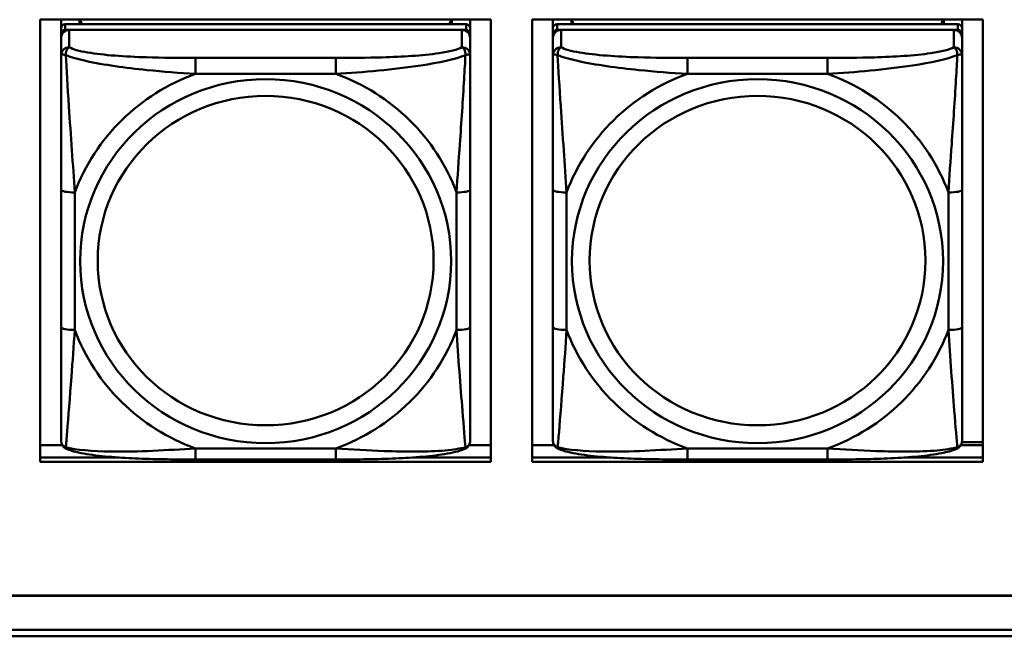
# Model space of a CAD drawing. Header units: inches. Extents: x 8.7 to 68.4, y -2.3 to 39.9.
# Tile 35 of 118: x 43.6 to 45, y 10.9 to 11.8. Entities that reach past the tile are written whole.
import ezdxf

# ---------------------------------------------------------------- set-up
doc = ezdxf.new("R2010")
doc.units = ezdxf.units.IN
doc.header["$MEASUREMENT"] = 0
doc.layers.add('Visible Edges(ROSSANSI)', color=7, linetype='Continuous', lineweight=50)
doc.layers.add('Visible Tangent Edges(ROSSANSI)', color=7, linetype='Continuous', lineweight=50)

msp = doc.modelspace()

# ---------------------------------------------------------------- linework, layer by layer
at = {"layer": 'Visible Edges(ROSSANSI)'}
for p, q in [((43.6062, 11.1906), (43.6062, 11.8294)), ((43.6062, 11.8294), (44.2567, 11.8294)), ((43.6362, 11.8169), (43.6362, 11.8294)), ((43.6628, 11.8227), (43.6628, 11.8294)), ((43.6665, 11.8227), (43.6632, 11.8294)), ((44.1997, 11.8294), (44.1964, 11.8227)), ((44.2002, 11.8294), (44.2002, 11.8227)), ((44.2267, 11.8294), (44.2267, 11.8169)), ((44.2567, 11.8294), (44.2567, 11.1906)), ((44.3162, 11.1906), (44.3162, 11.8294)), ((44.3162, 11.8294), (44.9667, 11.8294)), ((44.3462, 11.8169), (44.3462, 11.8294)), ((44.3728, 11.8227), (44.3728, 11.8294)), ((44.3765, 11.8227), (44.3732, 11.8294)), ((44.9097, 11.8294), (44.9064, 11.8227)), ((44.9102, 11.8294), (44.9102, 11.8227)), ((44.9367, 11.8294), (44.9367, 11.8169)), ((44.9667, 11.8294), (44.9667, 11.1906)), ((43.6362, 11.8169), (43.6362, 11.8087)), ((44.2208, 11.8227), (43.6421, 11.8227)), ((43.6421, 11.8145), (44.2208, 11.8145)), ((44.2149, 11.8145), (43.648, 11.8145)), ((44.2267, 11.8087), (44.2267, 11.8169)), ((44.3462, 11.8169), (44.3462, 11.8087)), ((44.9308, 11.8227), (44.3521, 11.8227)), ((44.3521, 11.8145), (44.9308, 11.8145)), ((44.9249, 11.8145), (44.358, 11.8145)), ((44.9367, 11.8087), (44.9367, 11.8169)), ((43.6362, 11.8029), (43.6362, 11.8087)), ((43.6362, 11.8029), (43.6362, 11.778)), ((44.2267, 11.8087), (44.2267, 11.8029)), ((44.2267, 11.778), (44.2267, 11.8029)), ((44.3462, 11.8029), (44.3462, 11.8087)), ((44.3462, 11.8029), (44.3462, 11.778)), ((44.9367, 11.8087), (44.9367, 11.8029)), ((44.9367, 11.778), (44.9367, 11.8029)), ((43.6362, 11.5835), (43.6362, 11.3849)), ((44.2267, 11.3849), (44.2267, 11.5835)), ((44.3462, 11.5835), (44.3462, 11.3849)), ((44.9367, 11.3849), (44.9367, 11.5835)), ((43.6062, 11.2144), (43.6381, 11.2144)), ((44.2249, 11.2144), (44.2567, 11.2144)), ((44.3162, 11.2144), (44.3481, 11.2144)), ((44.9349, 11.2144), (44.9667, 11.2144)), ((44.9366, 11.2191), (44.9667, 11.2191)), ((43.6062, 11.1967), (43.7201, 11.1967)), ((43.7201, 11.1967), (43.6062, 11.1967)), ((44.2567, 11.1906), (43.6062, 11.1906)), ((44.0326, 11.1939), (43.8303, 11.1939)), ((44.1428, 11.1967), (44.2567, 11.1967)), ((44.2567, 11.1967), (44.1428, 11.1967)), ((44.3162, 11.1967), (44.4301, 11.1967)), ((44.4301, 11.1967), (44.3162, 11.1967)), ((44.9667, 11.1906), (44.3162, 11.1906)), ((44.7426, 11.1939), (44.5403, 11.1939)), ((44.8528, 11.1967), (44.9667, 11.1967)), ((44.9667, 11.1967), (44.8528, 11.1967)), ((52.3123, 10.9969), (40.4175, 10.9969)), ((40.4176, 10.9973), (52.3123, 10.9973)), ((40.4676, 10.9478), (52.3622, 10.9478)), ((52.3623, 10.9385), (40.4676, 10.9385))]:
    msp.add_line(p, q, dxfattribs=at)
for centre, major_axis, start_param, end_param in [((43.6421, 11.8169), (-0.00591, 0), 4.712389, 6.283185), ((43.6421, 11.8087), (-0.00591, 0), 4.712389, 6.283185), ((43.648, 11.8029), (-0.0118, 0), 4.712389, 6.283185), ((44.2149, 11.8029), (0.0118, 0), 0, 1.570796), ((44.2208, 11.8169), (0.00591, 0), 0, 1.570796), ((44.2208, 11.8087), (0.00591, 0), 0, 1.570796), ((44.3521, 11.8169), (-0.00591, 0), 4.712389, 6.283185), ((44.3521, 11.8087), (-0.00591, 0), 4.712389, 6.283185), ((44.358, 11.8029), (-0.0118, 0), 4.712389, 6.283185), ((44.9249, 11.8029), (0.0118, 0), 0, 1.570796), ((44.9308, 11.8169), (0.00591, 0), 0, 1.570796), ((44.9308, 11.8087), (0.00591, 0), 0, 1.570796)]:
    msp.add_ellipse(centre, major_axis=major_axis, ratio=0.981793, start_param=start_param, end_param=end_param, dxfattribs=at)
for points, knots in [([(43.6362, 11.778), (43.6362, 11.7689), (43.6362, 11.7536), (43.6362, 11.7364), (43.6362, 11.71), (43.6362, 11.6797), (43.6362, 11.6503), (43.6362, 11.6279), (43.6362, 11.6055), (43.6362, 11.5835)], [-0.7968224, -0.7968224, -0.7968224, -0.7968224, -0.6514613, -0.6514613, -0.6514613, -0.427691, -0.427691, -0.427691, -0.2569517, -0.2569517, -0.2569517, -0.2569517]), ([(44.2267, 11.5835), (44.2267, 11.6067), (44.2267, 11.6305), (44.2267, 11.6541), (44.2267, 11.6852), (44.2267, 11.7175), (44.2267, 11.7444), (44.2267, 11.7582), (44.2267, 11.7703), (44.2267, 11.778)], [0.2569537, 0.2569537, 0.2569537, 0.2569537, 0.4371919, 0.4371919, 0.4371919, 0.6739428, 0.6739428, 0.6739428, 0.7963818, 0.7963818, 0.7963818, 0.7963818]), ([(44.3462, 11.778), (44.3462, 11.7689), (44.3462, 11.7536), (44.3462, 11.7364), (44.3462, 11.71), (44.3462, 11.6797), (44.3462, 11.6503), (44.3462, 11.6279), (44.3462, 11.6055), (44.3462, 11.5835)], [-0.7968224, -0.7968224, -0.7968224, -0.7968224, -0.6514613, -0.6514613, -0.6514613, -0.427691, -0.427691, -0.427691, -0.2569517, -0.2569517, -0.2569517, -0.2569517]), ([(44.9367, 11.5835), (44.9367, 11.6067), (44.9367, 11.6305), (44.9367, 11.6541), (44.9367, 11.6852), (44.9367, 11.7175), (44.9367, 11.7444), (44.9367, 11.7582), (44.9367, 11.7703), (44.9367, 11.778)], [0.2569537, 0.2569537, 0.2569537, 0.2569537, 0.4371919, 0.4371919, 0.4371919, 0.6739428, 0.6739428, 0.6739428, 0.7963818, 0.7963818, 0.7963818, 0.7963818]), ([(43.6362, 11.3849), (43.6362, 11.3617), (43.6362, 11.3383), (43.6362, 11.3161), (43.6362, 11.2869), (43.6362, 11.2586), (43.6362, 11.2398), (43.6362, 11.23), (43.6362, 11.2232), (43.6362, 11.2214)], [0.2569537, 0.2569537, 0.2569537, 0.2569537, 0.4371919, 0.4371919, 0.4371919, 0.6739428, 0.6739428, 0.6739428, 0.7963818, 0.7963818, 0.7963818, 0.7963818]), ([(44.2267, 11.2214), (44.2267, 11.2235), (44.2267, 11.2328), (44.2267, 11.2455), (44.2267, 11.2651), (44.2267, 11.292), (44.2267, 11.3197), (44.2267, 11.3408), (44.2267, 11.3629), (44.2267, 11.3849)], [-0.7968224, -0.7968224, -0.7968224, -0.7968224, -0.6514613, -0.6514613, -0.6514613, -0.427691, -0.427691, -0.427691, -0.2569517, -0.2569517, -0.2569517, -0.2569517]), ([(44.3462, 11.3849), (44.3462, 11.3617), (44.3462, 11.3383), (44.3462, 11.3161), (44.3462, 11.2869), (44.3462, 11.2586), (44.3462, 11.2398), (44.3462, 11.23), (44.3462, 11.2232), (44.3462, 11.2214)], [0.2569537, 0.2569537, 0.2569537, 0.2569537, 0.4371919, 0.4371919, 0.4371919, 0.6739428, 0.6739428, 0.6739428, 0.7963818, 0.7963818, 0.7963818, 0.7963818]), ([(44.9367, 11.2214), (44.9367, 11.2235), (44.9367, 11.2328), (44.9367, 11.2455), (44.9367, 11.2651), (44.9367, 11.292), (44.9367, 11.3197), (44.9367, 11.3408), (44.9367, 11.3629), (44.9367, 11.3849)], [-0.7968224, -0.7968224, -0.7968224, -0.7968224, -0.6514613, -0.6514613, -0.6514613, -0.427691, -0.427691, -0.427691, -0.2569517, -0.2569517, -0.2569517, -0.2569517]), ([(43.6442, 11.2091), (43.6432, 11.2095), (43.6421, 11.2101), (43.6401, 11.2117), (43.6392, 11.2126), (43.6379, 11.2146), (43.6374, 11.2156), (43.6367, 11.2175), (43.6365, 11.2184), (43.6362, 11.22), (43.6362, 11.2207), (43.6362, 11.2214)], [0.02510739, 0.02510739, 0.02510739, 0.02510739, 0.03073999, 0.03073999, 0.03637259, 0.03637259, 0.0420052, 0.0420052, 0.0476378, 0.0476378, 0.0532704, 0.0532704, 0.0532704, 0.0532704]), ([(44.2187, 11.2091), (44.2198, 11.2095), (44.2208, 11.2101), (44.2228, 11.2117), (44.2237, 11.2126), (44.225, 11.2146), (44.2255, 11.2156), (44.2262, 11.2175), (44.2264, 11.2184), (44.2267, 11.22), (44.2267, 11.2207), (44.2267, 11.2214)], [0.02510739, 0.02510739, 0.02510739, 0.02510739, 0.03073999, 0.03073999, 0.03637259, 0.03637259, 0.0420052, 0.0420052, 0.0476378, 0.0476378, 0.0532704, 0.0532704, 0.0532704, 0.0532704]), ([(44.3542, 11.2091), (44.3532, 11.2095), (44.3521, 11.2101), (44.3501, 11.2117), (44.3492, 11.2126), (44.3479, 11.2146), (44.3474, 11.2156), (44.3467, 11.2175), (44.3465, 11.2184), (44.3462, 11.22), (44.3462, 11.2207), (44.3462, 11.2214)], [0.02510739, 0.02510739, 0.02510739, 0.02510739, 0.03073999, 0.03073999, 0.03637259, 0.03637259, 0.0420052, 0.0420052, 0.0476378, 0.0476378, 0.0532704, 0.0532704, 0.0532704, 0.0532704]), ([(44.9287, 11.2091), (44.9298, 11.2095), (44.9308, 11.2101), (44.9328, 11.2117), (44.9337, 11.2126), (44.935, 11.2146), (44.9355, 11.2156), (44.9362, 11.2175), (44.9364, 11.2184), (44.9367, 11.22), (44.9367, 11.2207), (44.9367, 11.2214)], [0.02510739, 0.02510739, 0.02510739, 0.02510739, 0.03073999, 0.03073999, 0.03637259, 0.03637259, 0.0420052, 0.0420052, 0.0476378, 0.0476378, 0.0532704, 0.0532704, 0.0532704, 0.0532704]), ([(43.8303, 11.1939), (43.8168, 11.1939), (43.8031, 11.194), (43.7758, 11.1944), (43.7622, 11.1947), (43.7354, 11.1957), (43.7221, 11.1965), (43.6964, 11.1986), (43.6842, 11.1999), (43.6621, 11.2036), (43.6527, 11.2056), (43.6442, 11.2091)], [0.2569517, 0.2569517, 0.2569517, 0.2569517, 0.3597049, 0.3597049, 0.4624581, 0.4624581, 0.5652112, 0.5652112, 0.6679644, 0.6679644, 0.7707176, 0.7707176, 0.7707176, 0.7707176]), ([(44.2187, 11.2091), (44.2103, 11.2056), (44.2008, 11.2036), (44.1787, 11.1999), (44.1665, 11.1986), (44.1408, 11.1965), (44.1275, 11.1957), (44.1007, 11.1947), (44.0871, 11.1944), (44.0598, 11.194), (44.0461, 11.1939), (44.0326, 11.1939)], [-0.7703505, -0.7703505, -0.7703505, -0.7703505, -0.6676711, -0.6676711, -0.5649918, -0.5649918, -0.4623124, -0.4623124, -0.3596331, -0.3596331, -0.2569537, -0.2569537, -0.2569537, -0.2569537]), ([(44.5403, 11.1939), (44.5268, 11.1939), (44.5131, 11.194), (44.4858, 11.1944), (44.4722, 11.1947), (44.4454, 11.1957), (44.4321, 11.1965), (44.4064, 11.1986), (44.3942, 11.1999), (44.3721, 11.2036), (44.3627, 11.2056), (44.3542, 11.2091)], [0.2569517, 0.2569517, 0.2569517, 0.2569517, 0.3597049, 0.3597049, 0.4624581, 0.4624581, 0.5652112, 0.5652112, 0.6679644, 0.6679644, 0.7707176, 0.7707176, 0.7707176, 0.7707176]), ([(44.9287, 11.2091), (44.9203, 11.2056), (44.9108, 11.2036), (44.8887, 11.1999), (44.8765, 11.1986), (44.8508, 11.1965), (44.8375, 11.1957), (44.8107, 11.1947), (44.7971, 11.1944), (44.7698, 11.194), (44.7561, 11.1939), (44.7426, 11.1939)], [-0.7703505, -0.7703505, -0.7703505, -0.7703505, -0.6676711, -0.6676711, -0.5649918, -0.5649918, -0.4623124, -0.4623124, -0.3596331, -0.3596331, -0.2569537, -0.2569537, -0.2569537, -0.2569537])]:
    msp.add_open_spline(points, degree=3, knots=knots, dxfattribs=at)
at = {"layer": 'Visible Tangent Edges(ROSSANSI)'}
for p, q in [((43.6421, 11.8145), (43.6421, 11.8227)), ((43.648, 11.7896), (43.648, 11.8145)), ((44.2149, 11.8145), (44.2149, 11.7896)), ((44.2208, 11.8227), (44.2208, 11.8145)), ((44.3521, 11.8145), (44.3521, 11.8227)), ((44.358, 11.7896), (44.358, 11.8145)), ((44.9249, 11.8145), (44.9249, 11.7896)), ((44.9308, 11.8227), (44.9308, 11.8145)), ((43.8303, 11.7741), (43.8303, 11.751)), ((44.0326, 11.7741), (43.8303, 11.7741)), ((44.0326, 11.7741), (44.0326, 11.751)), ((44.5403, 11.7741), (44.5403, 11.751)), ((44.7426, 11.7741), (44.5403, 11.7741)), ((44.7426, 11.7741), (44.7426, 11.751)), ((43.8303, 11.751), (44.0326, 11.751)), ((44.5403, 11.751), (44.7426, 11.751)), ((43.6559, 11.3811), (43.6559, 11.5798)), ((44.2071, 11.5798), (44.2071, 11.3811)), ((44.3659, 11.3811), (44.3659, 11.5798)), ((44.9171, 11.5798), (44.9171, 11.3811)), ((44.0326, 11.2099), (43.8303, 11.2099)), ((43.8303, 11.1939), (43.8303, 11.2099)), ((44.0326, 11.1939), (44.0326, 11.2099)), ((44.7426, 11.2099), (44.5403, 11.2099)), ((44.5403, 11.1939), (44.5403, 11.2099)), ((44.7426, 11.1939), (44.7426, 11.2099))]:
    msp.add_line(p, q, dxfattribs=at)
for centre, major_axis, ratio, start_param, end_param in [((43.648, 11.778), (-0.0118, 0), 0.981793, 4.712389, 6.283185), ((44.2149, 11.778), (0.0118, 0), 0.981793, 0, 1.570796), ((44.358, 11.778), (-0.0118, 0), 0.981793, 4.712389, 6.283185), ((44.9249, 11.778), (0.0118, 0), 0.981793, 0, 1.570796), ((43.9315, 11.4805), (-0.2936, 0), 0.981793, 5.064156, 5.931419), ((43.9315, 11.4805), (0.2936, 0), 0.981793, 0.351767, 1.21903), ((44.6415, 11.4805), (-0.2936, 0), 0.981793, 5.064156, 5.931419), ((44.6415, 11.4805), (0.2936, 0), 0.981793, 0.351767, 1.21903), ((43.6559, 11.5835), (-0.0197, 0), 0.189952, 0, 1.570796), ((44.2071, 11.5835), (0.0197, 0), 0.189952, 4.712389, 6.283185), ((44.3659, 11.5835), (-0.0197, 0), 0.189952, 0, 1.570796), ((44.9171, 11.5835), (0.0197, 0), 0.189952, 4.712389, 6.283185), ((43.6559, 11.3849), (-0.0197, 0), 0.189952, 0, 1.570796), ((44.2071, 11.3849), (0.0197, 0), 0.189952, 4.712389, 6.283185), ((44.3659, 11.3849), (-0.0197, 0), 0.189952, 0, 1.570796), ((44.9171, 11.3849), (0.0197, 0), 0.189952, 4.712389, 6.283185), ((43.9315, 11.4805), (-0.2936, 0), 0.981793, 0.351767, 1.21903), ((43.9315, 11.4805), (0.2936, 0), 0.981793, 5.064156, 5.931419), ((44.6415, 11.4805), (-0.2936, 0), 0.981793, 0.351767, 1.21903), ((44.6415, 11.4805), (0.2936, 0), 0.981793, 5.064156, 5.931419)]:
    msp.add_ellipse(centre, major_axis=major_axis, ratio=ratio, start_param=start_param, end_param=end_param, dxfattribs=at)
for centre, major_axis in [((43.9315, 11.4805), (-0.2678, 0)), ((44.6415, 11.4805), (-0.2678, 0)), ((43.9315, 11.4813), (-0.2424, 0)), ((44.6415, 11.4813), (-0.2424, 0))]:
    msp.add_ellipse(centre, major_axis=major_axis, ratio=0.981793, dxfattribs=at)
for points, knots in [([(43.643, 11.7781), (43.643, 11.7792), (43.6431, 11.7802), (43.6433, 11.7822), (43.6435, 11.7832), (43.6439, 11.7846), (43.6441, 11.7851), (43.6445, 11.7858), (43.6446, 11.7861), (43.6449, 11.7866), (43.6451, 11.787), (43.6457, 11.7877), (43.6461, 11.7882), (43.647, 11.789), (43.6475, 11.7893), (43.648, 11.7896)], [-0.00023197, -0.00023197, -0.00023197, -0.00023197, 0.00913095, 0.00913095, 0.01983142, 0.01983142, 0.02651922, 0.02651922, 0.02986312, 0.02986312, 0.03521335, 0.03521335, 0.04377373, 0.04377373, 0.0532704, 0.0532704, 0.0532704, 0.0532704]), ([(43.8303, 11.7741), (43.8067, 11.7741), (43.7827, 11.7743), (43.7593, 11.775), (43.7286, 11.776), (43.6977, 11.778), (43.6745, 11.782), (43.6625, 11.784), (43.6529, 11.7866), (43.648, 11.7896)], [0.2569537, 0.2569537, 0.2569537, 0.2569537, 0.4371919, 0.4371919, 0.4371919, 0.6739428, 0.6739428, 0.6739428, 0.7963818, 0.7963818, 0.7963818, 0.7963818]), ([(44.2149, 11.7896), (44.2092, 11.7861), (44.1967, 11.7831), (44.1815, 11.7809), (44.1581, 11.7774), (44.1289, 11.7757), (44.0999, 11.7749), (44.0777, 11.7743), (44.055, 11.7741), (44.0326, 11.7741)], [-0.7968224, -0.7968224, -0.7968224, -0.7968224, -0.6514613, -0.6514613, -0.6514613, -0.427691, -0.427691, -0.427691, -0.2569517, -0.2569517, -0.2569517, -0.2569517]), ([(44.2149, 11.7896), (44.2155, 11.7893), (44.216, 11.789), (44.2168, 11.7882), (44.2172, 11.7877), (44.2178, 11.787), (44.218, 11.7866), (44.2183, 11.7861), (44.2185, 11.7858), (44.2188, 11.7851), (44.219, 11.7846), (44.2194, 11.7832), (44.2196, 11.7822), (44.2199, 11.7802), (44.2199, 11.7792), (44.2199, 11.7781)], [-0.0532704, -0.0532704, -0.0532704, -0.0532704, -0.04377373, -0.04377373, -0.03521335, -0.03521335, -0.02986312, -0.02986312, -0.02651922, -0.02651922, -0.01983142, -0.01983142, -0.00913095, -0.00913095, 0.00023197, 0.00023197, 0.00023197, 0.00023197]), ([(44.353, 11.7781), (44.353, 11.7792), (44.3531, 11.7802), (44.3533, 11.7822), (44.3535, 11.7832), (44.3539, 11.7846), (44.3541, 11.7851), (44.3545, 11.7858), (44.3546, 11.7861), (44.3549, 11.7866), (44.3551, 11.787), (44.3557, 11.7877), (44.3561, 11.7882), (44.357, 11.789), (44.3575, 11.7893), (44.358, 11.7896)], [-0.00023197, -0.00023197, -0.00023197, -0.00023197, 0.00913095, 0.00913095, 0.01983142, 0.01983142, 0.02651922, 0.02651922, 0.02986312, 0.02986312, 0.03521335, 0.03521335, 0.04377373, 0.04377373, 0.0532704, 0.0532704, 0.0532704, 0.0532704]), ([(44.5403, 11.7741), (44.5167, 11.7741), (44.4927, 11.7743), (44.4693, 11.775), (44.4386, 11.776), (44.4077, 11.778), (44.3845, 11.782), (44.3725, 11.784), (44.3629, 11.7866), (44.358, 11.7896)], [0.2569537, 0.2569537, 0.2569537, 0.2569537, 0.4371919, 0.4371919, 0.4371919, 0.6739428, 0.6739428, 0.6739428, 0.7963818, 0.7963818, 0.7963818, 0.7963818]), ([(44.9249, 11.7896), (44.9192, 11.7861), (44.9067, 11.7831), (44.8915, 11.7809), (44.8681, 11.7774), (44.8389, 11.7757), (44.8099, 11.7749), (44.7877, 11.7743), (44.765, 11.7741), (44.7426, 11.7741)], [-0.7968224, -0.7968224, -0.7968224, -0.7968224, -0.6514613, -0.6514613, -0.6514613, -0.427691, -0.427691, -0.427691, -0.2569517, -0.2569517, -0.2569517, -0.2569517]), ([(44.9249, 11.7896), (44.9255, 11.7893), (44.926, 11.789), (44.9268, 11.7882), (44.9272, 11.7877), (44.9278, 11.787), (44.928, 11.7866), (44.9283, 11.7861), (44.9285, 11.7858), (44.9288, 11.7851), (44.929, 11.7846), (44.9294, 11.7832), (44.9296, 11.7822), (44.9299, 11.7802), (44.9299, 11.7792), (44.9299, 11.7781)], [-0.0532704, -0.0532704, -0.0532704, -0.0532704, -0.04377373, -0.04377373, -0.03521335, -0.03521335, -0.02986312, -0.02986312, -0.02651922, -0.02651922, -0.01983142, -0.01983142, -0.00913095, -0.00913095, 0.00023197, 0.00023197, 0.00023197, 0.00023197]), ([(43.6362, 11.778), (43.6362, 11.7782), (43.6363, 11.7784), (43.6365, 11.7788), (43.6367, 11.7789), (43.6371, 11.7791), (43.6372, 11.7791), (43.6376, 11.7792), (43.6377, 11.7792), (43.6381, 11.7792), (43.6384, 11.7792), (43.6393, 11.7791), (43.64, 11.779), (43.6414, 11.7786), (43.6422, 11.7783), (43.643, 11.7781)], [-0.0532704, -0.0532704, -0.0532704, -0.0532704, -0.04377373, -0.04377373, -0.03521335, -0.03521335, -0.02986312, -0.02986312, -0.02651922, -0.02651922, -0.01983142, -0.01983142, -0.00913095, -0.00913095, 0.00023197, 0.00023197, 0.00023197, 0.00023197]), ([(43.643, 11.7781), (43.6507, 11.7751), (43.6607, 11.7722), (43.6977, 11.7641), (43.7295, 11.7598), (43.7837, 11.7542), (43.8069, 11.7523), (43.8303, 11.751)], [-0.7478145, -0.7478145, -0.7478145, -0.7478145, -0.6493253, -0.6493253, -0.427691, -0.427691, -0.2569537, -0.2569537, -0.2569537, -0.2569537]), ([(43.6559, 11.5798), (43.6535, 11.6195), (43.6502, 11.6616), (43.6456, 11.7316), (43.644, 11.7591), (43.643, 11.7781)], [0.2569517, 0.2569517, 0.2569517, 0.2569517, 0.5559983, 0.5559983, 0.7482818, 0.7482818, 0.7482818, 0.7482818]), ([(44.0326, 11.751), (44.0731, 11.7534), (44.1155, 11.7571), (44.1811, 11.7672), (44.2055, 11.7723), (44.2199, 11.7781)], [0.2569517, 0.2569517, 0.2569517, 0.2569517, 0.5559983, 0.5559983, 0.7482818, 0.7482818, 0.7482818, 0.7482818]), ([(44.2199, 11.7781), (44.2194, 11.7681), (44.2187, 11.756), (44.2163, 11.7139), (44.214, 11.6807), (44.2101, 11.6257), (44.2085, 11.6026), (44.2071, 11.5798)], [-0.7478145, -0.7478145, -0.7478145, -0.7478145, -0.6493253, -0.6493253, -0.427691, -0.427691, -0.2569537, -0.2569537, -0.2569537, -0.2569537]), ([(44.2199, 11.7781), (44.2207, 11.7783), (44.2215, 11.7786), (44.2229, 11.779), (44.2236, 11.7791), (44.2245, 11.7792), (44.2248, 11.7792), (44.2252, 11.7792), (44.2254, 11.7792), (44.2257, 11.7791), (44.2259, 11.7791), (44.2262, 11.7789), (44.2264, 11.7788), (44.2267, 11.7784), (44.2267, 11.7782), (44.2267, 11.778)], [-0.00023197, -0.00023197, -0.00023197, -0.00023197, 0.00913095, 0.00913095, 0.01983142, 0.01983142, 0.02651922, 0.02651922, 0.02986312, 0.02986312, 0.03521335, 0.03521335, 0.04377373, 0.04377373, 0.0532704, 0.0532704, 0.0532704, 0.0532704]), ([(44.3462, 11.778), (44.3462, 11.7782), (44.3463, 11.7784), (44.3465, 11.7788), (44.3467, 11.7789), (44.3471, 11.7791), (44.3472, 11.7791), (44.3476, 11.7792), (44.3477, 11.7792), (44.3481, 11.7792), (44.3484, 11.7792), (44.3493, 11.7791), (44.35, 11.779), (44.3514, 11.7786), (44.3522, 11.7783), (44.353, 11.7781)], [-0.0532704, -0.0532704, -0.0532704, -0.0532704, -0.04377373, -0.04377373, -0.03521335, -0.03521335, -0.02986312, -0.02986312, -0.02651922, -0.02651922, -0.01983142, -0.01983142, -0.00913095, -0.00913095, 0.00023197, 0.00023197, 0.00023197, 0.00023197]), ([(44.353, 11.7781), (44.3607, 11.7751), (44.3707, 11.7722), (44.4077, 11.7641), (44.4395, 11.7598), (44.4937, 11.7542), (44.5169, 11.7523), (44.5403, 11.751)], [-0.7478145, -0.7478145, -0.7478145, -0.7478145, -0.6493253, -0.6493253, -0.427691, -0.427691, -0.2569537, -0.2569537, -0.2569537, -0.2569537]), ([(44.3659, 11.5798), (44.3635, 11.6195), (44.3602, 11.6616), (44.3556, 11.7316), (44.354, 11.7591), (44.353, 11.7781)], [0.2569517, 0.2569517, 0.2569517, 0.2569517, 0.5559983, 0.5559983, 0.7482818, 0.7482818, 0.7482818, 0.7482818]), ([(44.7426, 11.751), (44.7831, 11.7534), (44.8255, 11.7571), (44.8911, 11.7672), (44.9155, 11.7723), (44.9299, 11.7781)], [0.2569517, 0.2569517, 0.2569517, 0.2569517, 0.5559983, 0.5559983, 0.7482818, 0.7482818, 0.7482818, 0.7482818]), ([(44.9299, 11.7781), (44.9294, 11.7681), (44.9287, 11.756), (44.9263, 11.7139), (44.924, 11.6807), (44.9201, 11.6257), (44.9185, 11.6026), (44.9171, 11.5798)], [-0.7478145, -0.7478145, -0.7478145, -0.7478145, -0.6493253, -0.6493253, -0.427691, -0.427691, -0.2569537, -0.2569537, -0.2569537, -0.2569537]), ([(44.9299, 11.7781), (44.9307, 11.7783), (44.9315, 11.7786), (44.9329, 11.779), (44.9336, 11.7791), (44.9345, 11.7792), (44.9348, 11.7792), (44.9352, 11.7792), (44.9354, 11.7792), (44.9357, 11.7791), (44.9359, 11.7791), (44.9362, 11.7789), (44.9364, 11.7788), (44.9367, 11.7784), (44.9367, 11.7782), (44.9367, 11.778)], [-0.00023197, -0.00023197, -0.00023197, -0.00023197, 0.00913095, 0.00913095, 0.01983142, 0.01983142, 0.02651922, 0.02651922, 0.02986312, 0.02986312, 0.03521335, 0.03521335, 0.04377373, 0.04377373, 0.0532704, 0.0532704, 0.0532704, 0.0532704]), ([(43.643, 11.2117), (43.6435, 11.2168), (43.6442, 11.2243), (43.6467, 11.255), (43.6489, 11.2841), (43.6528, 11.3356), (43.6545, 11.3581), (43.6559, 11.3811)], [-0.7478145, -0.7478145, -0.7478145, -0.7478145, -0.6493253, -0.6493253, -0.427691, -0.427691, -0.2569537, -0.2569537, -0.2569537, -0.2569537]), ([(44.2071, 11.3811), (44.2094, 11.3414), (44.2127, 11.3003), (44.2174, 11.2414), (44.219, 11.2209), (44.2199, 11.2117)], [0.2569517, 0.2569517, 0.2569517, 0.2569517, 0.5559983, 0.5559983, 0.7482818, 0.7482818, 0.7482818, 0.7482818]), ([(44.353, 11.2117), (44.3535, 11.2168), (44.3542, 11.2243), (44.3567, 11.255), (44.3589, 11.2841), (44.3628, 11.3356), (44.3645, 11.3581), (44.3659, 11.3811)], [-0.7478145, -0.7478145, -0.7478145, -0.7478145, -0.6493253, -0.6493253, -0.427691, -0.427691, -0.2569537, -0.2569537, -0.2569537, -0.2569537]), ([(44.9171, 11.3811), (44.9194, 11.3414), (44.9227, 11.3003), (44.9274, 11.2414), (44.929, 11.2209), (44.9299, 11.2117)], [0.2569517, 0.2569517, 0.2569517, 0.2569517, 0.5559983, 0.5559983, 0.7482818, 0.7482818, 0.7482818, 0.7482818]), ([(43.643, 11.2117), (43.6422, 11.212), (43.6414, 11.2123), (43.64, 11.2131), (43.6393, 11.2137), (43.6384, 11.2146), (43.6381, 11.215), (43.6377, 11.2156), (43.6376, 11.2158), (43.6372, 11.2164), (43.6371, 11.2168), (43.6367, 11.2178), (43.6365, 11.2184), (43.6363, 11.2198), (43.6362, 11.2206), (43.6362, 11.2214)], [-0.00023197, -0.00023197, -0.00023197, -0.00023197, 0.00913095, 0.00913095, 0.01983142, 0.01983142, 0.02651922, 0.02651922, 0.02986312, 0.02986312, 0.03521335, 0.03521335, 0.04377373, 0.04377373, 0.0532704, 0.0532704, 0.0532704, 0.0532704]), ([(44.2267, 11.2214), (44.2267, 11.2206), (44.2267, 11.2198), (44.2264, 11.2184), (44.2262, 11.2178), (44.2259, 11.2168), (44.2257, 11.2164), (44.2254, 11.2158), (44.2252, 11.2156), (44.2248, 11.215), (44.2245, 11.2146), (44.2236, 11.2137), (44.2229, 11.2131), (44.2215, 11.2123), (44.2207, 11.212), (44.2199, 11.2117)], [-0.0532704, -0.0532704, -0.0532704, -0.0532704, -0.04377373, -0.04377373, -0.03521335, -0.03521335, -0.02986312, -0.02986312, -0.02651922, -0.02651922, -0.01983142, -0.01983142, -0.00913095, -0.00913095, 0.00023197, 0.00023197, 0.00023197, 0.00023197]), ([(44.353, 11.2117), (44.3522, 11.212), (44.3514, 11.2123), (44.35, 11.2131), (44.3493, 11.2137), (44.3484, 11.2146), (44.3481, 11.215), (44.3477, 11.2156), (44.3476, 11.2158), (44.3472, 11.2164), (44.3471, 11.2168), (44.3467, 11.2178), (44.3465, 11.2184), (44.3463, 11.2198), (44.3462, 11.2206), (44.3462, 11.2214)], [-0.00023197, -0.00023197, -0.00023197, -0.00023197, 0.00913095, 0.00913095, 0.01983142, 0.01983142, 0.02651922, 0.02651922, 0.02986312, 0.02986312, 0.03521335, 0.03521335, 0.04377373, 0.04377373, 0.0532704, 0.0532704, 0.0532704, 0.0532704]), ([(44.9367, 11.2214), (44.9367, 11.2206), (44.9367, 11.2198), (44.9364, 11.2184), (44.9362, 11.2178), (44.9359, 11.2168), (44.9357, 11.2164), (44.9354, 11.2158), (44.9352, 11.2156), (44.9348, 11.215), (44.9345, 11.2146), (44.9336, 11.2137), (44.9329, 11.2131), (44.9315, 11.2123), (44.9307, 11.212), (44.9299, 11.2117)], [-0.0532704, -0.0532704, -0.0532704, -0.0532704, -0.04377373, -0.04377373, -0.03521335, -0.03521335, -0.02986312, -0.02986312, -0.02651922, -0.02651922, -0.01983142, -0.01983142, -0.00913095, -0.00913095, 0.00023197, 0.00023197, 0.00023197, 0.00023197]), ([(43.6442, 11.2091), (43.6441, 11.2091), (43.6439, 11.2092), (43.6435, 11.2096), (43.6433, 11.2099), (43.6431, 11.2107), (43.643, 11.2112), (43.643, 11.2117)], [-0.02510739, -0.02510739, -0.02510739, -0.02510739, -0.01983142, -0.01983142, -0.00913095, -0.00913095, 0.00023197, 0.00023197, 0.00023197, 0.00023197]), ([(43.8303, 11.2099), (43.7898, 11.2075), (43.7475, 11.2048), (43.6818, 11.2058), (43.6574, 11.2077), (43.643, 11.2117)], [0.2569517, 0.2569517, 0.2569517, 0.2569517, 0.5559983, 0.5559983, 0.7482818, 0.7482818, 0.7482818, 0.7482818]), ([(44.2199, 11.2117), (44.2122, 11.2097), (44.2022, 11.2081), (44.1652, 11.2048), (44.1335, 11.205), (44.0792, 11.2071), (44.056, 11.2084), (44.0326, 11.2099)], [-0.7478145, -0.7478145, -0.7478145, -0.7478145, -0.6493253, -0.6493253, -0.427691, -0.427691, -0.2569537, -0.2569537, -0.2569537, -0.2569537]), ([(44.2199, 11.2117), (44.2199, 11.2112), (44.2199, 11.2107), (44.2196, 11.2099), (44.2194, 11.2096), (44.219, 11.2092), (44.2189, 11.2091), (44.2187, 11.2091)], [-0.00023197, -0.00023197, -0.00023197, -0.00023197, 0.00913095, 0.00913095, 0.01983142, 0.01983142, 0.02510739, 0.02510739, 0.02510739, 0.02510739]), ([(44.3542, 11.2091), (44.3541, 11.2091), (44.3539, 11.2092), (44.3535, 11.2096), (44.3533, 11.2099), (44.3531, 11.2107), (44.353, 11.2112), (44.353, 11.2117)], [-0.02510739, -0.02510739, -0.02510739, -0.02510739, -0.01983142, -0.01983142, -0.00913095, -0.00913095, 0.00023197, 0.00023197, 0.00023197, 0.00023197]), ([(44.5403, 11.2099), (44.4998, 11.2075), (44.4575, 11.2048), (44.3918, 11.2058), (44.3674, 11.2077), (44.353, 11.2117)], [0.2569517, 0.2569517, 0.2569517, 0.2569517, 0.5559983, 0.5559983, 0.7482818, 0.7482818, 0.7482818, 0.7482818]), ([(44.9299, 11.2117), (44.9222, 11.2097), (44.9122, 11.2081), (44.8752, 11.2048), (44.8435, 11.205), (44.7892, 11.2071), (44.766, 11.2084), (44.7426, 11.2099)], [-0.7478145, -0.7478145, -0.7478145, -0.7478145, -0.6493253, -0.6493253, -0.427691, -0.427691, -0.2569537, -0.2569537, -0.2569537, -0.2569537]), ([(44.9299, 11.2117), (44.9299, 11.2112), (44.9299, 11.2107), (44.9296, 11.2099), (44.9294, 11.2096), (44.929, 11.2092), (44.9289, 11.2091), (44.9287, 11.2091)], [-0.00023197, -0.00023197, -0.00023197, -0.00023197, 0.00913095, 0.00913095, 0.01983142, 0.01983142, 0.02510739, 0.02510739, 0.02510739, 0.02510739])]:
    msp.add_open_spline(points, degree=3, knots=knots, dxfattribs=at)

doc.saveas('drawing.dxf')
